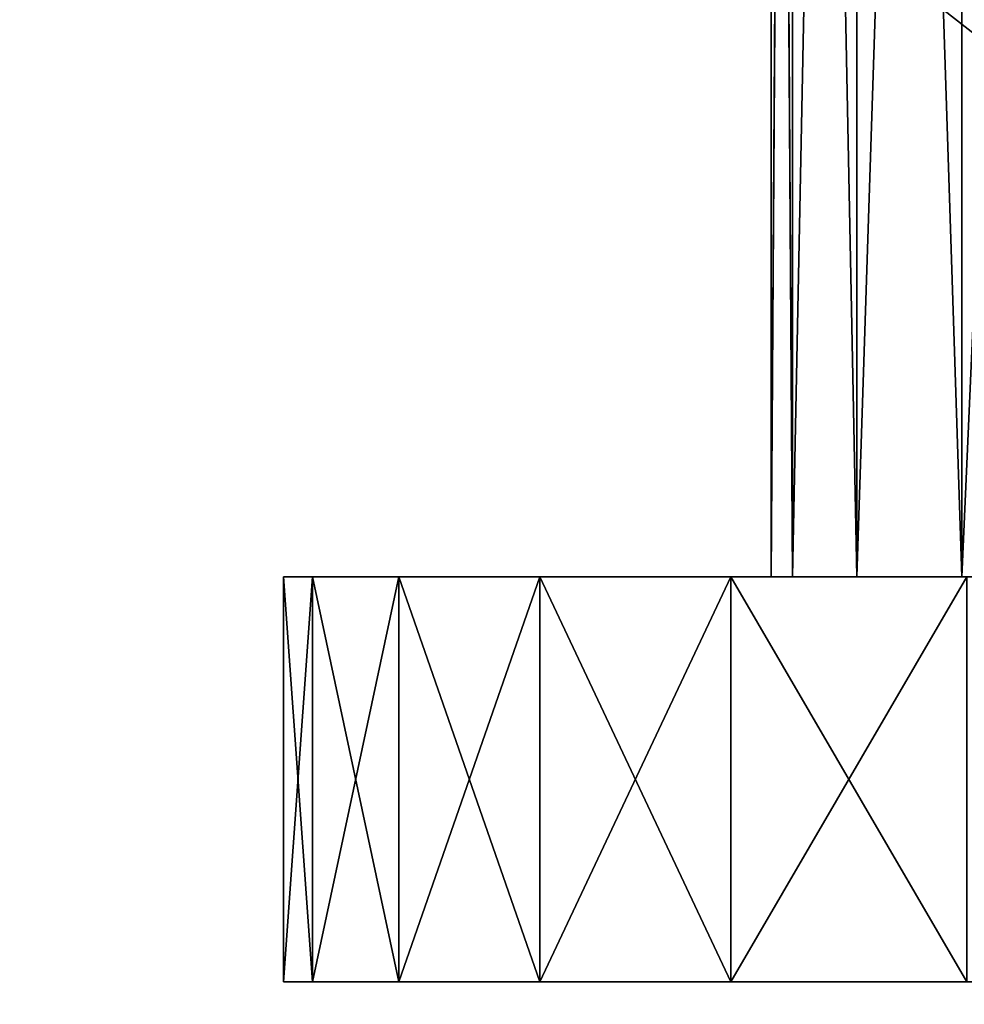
# Model space of a CAD drawing. Extents: x 344 to 442, y 0 to 284.
# Tile 69 of 256: x 378.89 to 385.19, y 40.41 to 46.98. Entities that reach past the tile are written whole.
import ezdxf

# ---------------------------------------------------------------- set-up
doc = ezdxf.new("R2010")
doc.units = 0
doc.header["$LTSCALE"] = 2.54
doc.layers.get('0').update_dxf_attribs({"color": 13, "linetype": 'CONTINUOUS'})

# ---------------------------------------------------------------- blocks, each defined once
blk = doc.blocks.new('DOZOWNIK_WISZ_CY_DO_MYD_A_')
at = {"color": 0}
for p, q in [((383.9017, 64.765, 48.5), (384.046, 43.265, 50.1497)), ((383.9017, 43.265, 48.5), (384.046, 64.765, 46.8503)), ((383.9017, 43.265, 48.5), (384.046, 64.765, 46.8503)), ((383.9017, 43.265, 48.5), (383.9017, 64.765, 48.5)), ((383.9017, 43.265, 48.5), (383.9017, 64.765, 48.5)), ((383.9017, 64.765, 48.5), (384.046, 43.265, 50.1497)), ((384.046, 43.265, 50.1497), (384.046, 64.765, 50.1497)), ((384.046, 43.265, 50.1497), (384.046, 64.765, 50.1497)), ((384.4746, 43.265, 51.7492), (384.046, 64.765, 50.1497)), ((384.4746, 43.265, 51.7492), (384.046, 64.765, 50.1497)), ((384.046, 43.265, 46.8503), (384.4746, 64.765, 45.2508)), ((384.046, 43.265, 46.8503), (384.4746, 64.765, 45.2508)), ((384.046, 43.265, 46.8503), (384.046, 64.765, 46.8503)), ((384.046, 43.265, 46.8503), (384.046, 64.765, 46.8503)), ((384.4746, 43.265, 51.7492), (384.4746, 64.765, 51.7492)), ((384.4746, 43.265, 51.7492), (384.4746, 64.765, 51.7492)), ((385.1744, 43.265, 53.25), (384.4746, 64.765, 51.7492)), ((385.1744, 43.265, 53.25), (384.4746, 64.765, 51.7492)), ((384.4746, 43.265, 45.2508), (385.1744, 64.765, 43.75)), ((384.4746, 43.265, 45.2508), (385.1744, 64.765, 43.75)), ((384.4746, 43.265, 45.2508), (384.4746, 64.765, 45.2508)), ((384.4746, 43.265, 45.2508), (384.4746, 64.765, 45.2508)), ((385.1744, 43.265, 53.25), (385.1744, 64.765, 53.25)), ((385.1744, 43.265, 53.25), (385.1744, 64.765, 53.25)), ((385.1744, 43.265, 43.75), (386.1243, 64.765, 42.3935)), ((385.1744, 43.265, 43.75), (386.1243, 64.765, 42.3935)), ((385.1744, 43.265, 43.75), (385.1744, 64.765, 43.75)), ((385.1744, 43.265, 43.75), (385.1744, 64.765, 43.75)), ((374.7767, 55.065, 1), (411.0267, 26.765, 1)), ((374.7767, 55.065, 1), (411.0267, 26.765, 1)), ((374.7767, 55.065), (411.0267, 26.765)), ((374.7767, 55.065), (411.0267, 26.765)), ((380.6517, 43.265, 48.5), (380.8454, 40.565, 50.714)), ((380.8454, 43.265, 50.714), (380.6517, 43.265, 48.5)), ((380.6517, 40.565, 48.5), (380.8454, 43.265, 46.286)), ((380.6517, 40.565, 48.5), (380.8454, 43.265, 46.286)), ((380.6517, 40.565, 48.5), (380.6517, 43.265, 48.5)), ((380.6517, 43.265, 48.5), (380.8454, 43.265, 46.286)), ((380.6517, 40.565, 48.5), (380.6517, 43.265, 48.5)), ((380.6517, 43.265, 48.5), (380.8454, 40.565, 50.714)), ((380.6517, 43.265, 48.5), (380.8454, 43.265, 46.286)), ((380.6517, 43.265, 48.5), (383.9017, 43.265, 48.5)), ((380.6517, 43.265, 48.5), (383.9017, 43.265, 48.5)), ((380.6517, 43.265, 48.5), (384.046, 43.265, 50.1497)), ((380.6517, 43.265, 48.5), (384.046, 43.265, 50.1497)), ((380.8454, 43.265, 50.714), (380.6517, 43.265, 48.5)), ((380.8454, 40.565, 50.714), (380.8454, 43.265, 50.714)), ((380.8454, 40.565, 50.714), (380.8454, 43.265, 50.714)), ((381.4206, 40.565, 52.8608), (380.8454, 43.265, 50.714)), ((381.4206, 40.565, 52.8608), (380.8454, 43.265, 50.714)), ((381.4206, 43.265, 52.8608), (380.8454, 43.265, 50.714)), ((380.8454, 40.565, 46.286), (381.4206, 43.265, 44.1392)), ((380.8454, 40.565, 46.286), (381.4206, 43.265, 44.1392)), ((380.8454, 40.565, 46.286), (380.8454, 43.265, 46.286)), ((380.8454, 43.265, 46.286), (381.4206, 43.265, 44.1392)), ((380.8454, 40.565, 46.286), (380.8454, 43.265, 46.286)), ((380.8454, 43.265, 46.286), (381.4206, 43.265, 44.1392)), ((380.8454, 43.265, 46.286), (384.046, 43.265, 46.8503)), ((380.8454, 43.265, 46.286), (384.046, 43.265, 46.8503)), ((380.8454, 43.265, 46.286), (383.9017, 43.265, 48.5)), ((380.8454, 43.265, 46.286), (383.9017, 43.265, 48.5)), ((380.8454, 43.265, 50.714), (384.046, 43.265, 50.1497)), ((380.8454, 43.265, 50.714), (384.046, 43.265, 50.1497)), ((380.8454, 43.265, 50.714), (384.4746, 43.265, 51.7492)), ((380.8454, 43.265, 50.714), (384.4746, 43.265, 51.7492)), ((381.4206, 43.265, 52.8608), (380.8454, 43.265, 50.714)), ((381.4206, 40.565, 52.8608), (381.4206, 43.265, 52.8608)), ((381.4206, 40.565, 52.8608), (381.4206, 43.265, 52.8608)), ((382.3599, 40.565, 54.875), (381.4206, 43.265, 52.8608)), ((382.3599, 40.565, 54.875), (381.4206, 43.265, 52.8608)), ((382.3599, 43.265, 54.875), (381.4206, 43.265, 52.8608)), ((381.4206, 40.565, 44.1392), (382.3599, 43.265, 42.125)), ((381.4206, 40.565, 44.1392), (382.3599, 43.265, 42.125)), ((381.4206, 40.565, 44.1392), (381.4206, 43.265, 44.1392)), ((381.4206, 43.265, 44.1392), (382.3599, 43.265, 42.125)), ((381.4206, 40.565, 44.1392), (381.4206, 43.265, 44.1392)), ((381.4206, 43.265, 44.1392), (382.3599, 43.265, 42.125)), ((381.4206, 43.265, 44.1392), (384.4746, 43.265, 45.2508)), ((381.4206, 43.265, 44.1392), (384.4746, 43.265, 45.2508)), ((381.4206, 43.265, 44.1392), (384.046, 43.265, 46.8503)), ((381.4206, 43.265, 44.1392), (384.046, 43.265, 46.8503)), ((381.4206, 43.265, 52.8608), (384.4746, 43.265, 51.7492)), ((381.4206, 43.265, 52.8608), (384.4746, 43.265, 51.7492)), ((381.4206, 43.265, 52.8608), (385.1744, 43.265, 53.25)), ((381.4206, 43.265, 52.8608), (385.1744, 43.265, 53.25)), ((382.3599, 43.265, 54.875), (381.4206, 43.265, 52.8608)), ((382.3599, 40.565, 54.875), (382.3599, 43.265, 54.875)), ((382.3599, 40.565, 54.875), (382.3599, 43.265, 54.875)), ((383.6346, 40.565, 56.6955), (382.3599, 43.265, 54.875)), ((383.6346, 40.565, 56.6955), (382.3599, 43.265, 54.875)), ((383.6346, 43.265, 56.6955), (382.3599, 43.265, 54.875)), ((382.3599, 40.565, 42.125), (383.6346, 43.265, 40.3045)), ((382.3599, 40.565, 42.125), (383.6346, 43.265, 40.3045)), ((382.3599, 40.565, 42.125), (382.3599, 43.265, 42.125)), ((382.3599, 43.265, 42.125), (383.6346, 43.265, 40.3045)), ((382.3599, 40.565, 42.125), (382.3599, 43.265, 42.125)), ((382.3599, 43.265, 42.125), (383.6346, 43.265, 40.3045)), ((382.3599, 43.265, 42.125), (385.1744, 43.265, 43.75)), ((382.3599, 43.265, 42.125), (385.1744, 43.265, 43.75)), ((382.3599, 43.265, 42.125), (384.4746, 43.265, 45.2508)), ((382.3599, 43.265, 42.125), (384.4746, 43.265, 45.2508)), ((382.3599, 43.265, 54.875), (385.1744, 43.265, 53.25)), ((382.3599, 43.265, 54.875), (385.1744, 43.265, 53.25)), ((382.3599, 43.265, 54.875), (386.1243, 43.265, 54.6065)), ((382.3599, 43.265, 54.875), (386.1243, 43.265, 54.6065)), ((383.6346, 43.265, 56.6955), (382.3599, 43.265, 54.875)), ((383.6346, 40.565, 56.6955), (383.6346, 43.265, 56.6955)), ((383.6346, 40.565, 56.6955), (383.6346, 43.265, 56.6955)), ((385.2061, 40.565, 58.2671), (383.6346, 43.265, 56.6955)), ((385.2061, 40.565, 58.2671), (383.6346, 43.265, 56.6955)), ((385.2061, 43.265, 58.2671), (383.6346, 43.265, 56.6955)), ((383.6346, 40.565, 40.3045), (385.2061, 43.265, 38.7329)), ((383.6346, 40.565, 40.3045), (385.2061, 43.265, 38.7329)), ((383.6346, 40.565, 40.3045), (383.6346, 43.265, 40.3045)), ((383.6346, 43.265, 40.3045), (385.2061, 43.265, 38.7329)), ((383.6346, 40.565, 40.3045), (383.6346, 43.265, 40.3045)), ((383.6346, 43.265, 40.3045), (385.2061, 43.265, 38.7329)), ((383.6346, 43.265, 40.3045), (386.1243, 43.265, 42.3935)), ((383.6346, 43.265, 40.3045), (386.1243, 43.265, 42.3935)), ((383.6346, 43.265, 40.3045), (385.1744, 43.265, 43.75)), ((383.6346, 43.265, 40.3045), (385.1744, 43.265, 43.75)), ((383.6346, 43.265, 56.6955), (386.1243, 43.265, 54.6065)), ((383.6346, 43.265, 56.6955), (386.1243, 43.265, 54.6065)), ((383.6346, 43.265, 56.6955), (387.2952, 43.265, 55.7774)), ((383.6346, 43.265, 56.6955), (387.2952, 43.265, 55.7774)), ((385.2061, 43.265, 58.2671), (383.6346, 43.265, 56.6955)), ((384.046, 43.265, 46.8503), (383.9017, 43.265, 48.5)), ((383.9017, 43.265, 48.5), (384.046, 43.265, 50.1497)), ((384.046, 43.265, 46.8503), (383.9017, 43.265, 48.5)), ((383.9017, 43.265, 48.5), (384.046, 43.265, 50.1497)), ((384.046, 43.265, 50.1497), (384.4746, 43.265, 51.7492)), ((384.4746, 43.265, 45.2508), (384.046, 43.265, 46.8503)), ((384.4746, 43.265, 45.2508), (384.046, 43.265, 46.8503)), ((384.046, 43.265, 50.1497), (384.4746, 43.265, 51.7492)), ((384.4746, 43.265, 51.7492), (385.1744, 43.265, 53.25)), ((385.1744, 43.265, 43.75), (384.4746, 43.265, 45.2508)), ((385.1744, 43.265, 43.75), (384.4746, 43.265, 45.2508)), ((384.4746, 43.265, 51.7492), (385.1744, 43.265, 53.25)), ((385.1744, 43.265, 53.25), (386.1243, 43.265, 54.6065)), ((386.1243, 43.265, 42.3935), (385.1744, 43.265, 43.75)), ((386.1243, 43.265, 42.3935), (385.1744, 43.265, 43.75)), ((385.1744, 43.265, 53.25), (386.1243, 43.265, 54.6065)), ((380.8454, 40.565, 46.286), (380.6517, 40.565, 48.5)), ((380.6517, 40.565, 48.5), (380.8454, 40.565, 50.714)), ((380.6517, 40.565, 48.5), (380.8454, 40.565, 50.714)), ((380.6517, 40.565, 48.5), (388.7517, 40.565, 48.5)), ((380.6517, 40.565, 48.5), (388.7517, 40.565, 48.5)), ((380.6517, 40.565, 48.5), (388.8223, 40.565, 47.6925)), ((380.6517, 40.565, 48.5), (388.8223, 40.565, 47.6925)), ((380.8454, 40.565, 46.286), (380.6517, 40.565, 48.5)), ((380.8454, 40.565, 50.714), (381.4206, 40.565, 52.8608)), ((381.4206, 40.565, 44.1392), (380.8454, 40.565, 46.286)), ((380.8454, 40.565, 50.714), (381.4206, 40.565, 52.8608)), ((380.8454, 40.565, 50.714), (388.8223, 40.565, 49.3075)), ((380.8454, 40.565, 50.714), (388.8223, 40.565, 49.3075)), ((380.8454, 40.565, 50.714), (388.7517, 40.565, 48.5)), ((380.8454, 40.565, 50.714), (388.7517, 40.565, 48.5)), ((380.8454, 40.565, 46.286), (388.8223, 40.565, 47.6925)), ((380.8454, 40.565, 46.286), (388.8223, 40.565, 47.6925)), ((380.8454, 40.565, 46.286), (389.0321, 40.565, 46.9096)), ((380.8454, 40.565, 46.286), (389.0321, 40.565, 46.9096)), ((381.4206, 40.565, 44.1392), (380.8454, 40.565, 46.286)), ((381.4206, 40.565, 52.8608), (382.3599, 40.565, 54.875)), ((382.3599, 40.565, 42.125), (381.4206, 40.565, 44.1392)), ((381.4206, 40.565, 52.8608), (382.3599, 40.565, 54.875)), ((381.4206, 40.565, 52.8608), (389.0321, 40.565, 50.0904)), ((381.4206, 40.565, 52.8608), (389.0321, 40.565, 50.0904)), ((381.4206, 40.565, 52.8608), (388.8223, 40.565, 49.3075)), ((381.4206, 40.565, 52.8608), (388.8223, 40.565, 49.3075)), ((381.4206, 40.565, 44.1392), (389.0321, 40.565, 46.9096)), ((381.4206, 40.565, 44.1392), (389.0321, 40.565, 46.9096)), ((381.4206, 40.565, 44.1392), (389.3747, 40.565, 46.175)), ((381.4206, 40.565, 44.1392), (389.3747, 40.565, 46.175)), ((382.3599, 40.565, 42.125), (381.4206, 40.565, 44.1392)), ((382.3599, 40.565, 54.875), (383.6346, 40.565, 56.6955)), ((383.6346, 40.565, 40.3045), (382.3599, 40.565, 42.125)), ((382.3599, 40.565, 54.875), (383.6346, 40.565, 56.6955)), ((382.3599, 40.565, 54.875), (389.3747, 40.565, 50.825)), ((382.3599, 40.565, 54.875), (389.3747, 40.565, 50.825)), ((382.3599, 40.565, 54.875), (389.0321, 40.565, 50.0904)), ((382.3599, 40.565, 54.875), (389.0321, 40.565, 50.0904)), ((382.3599, 40.565, 42.125), (389.3747, 40.565, 46.175)), ((382.3599, 40.565, 42.125), (389.3747, 40.565, 46.175)), ((382.3599, 40.565, 42.125), (389.8396, 40.565, 45.511)), ((382.3599, 40.565, 42.125), (389.8396, 40.565, 45.511)), ((383.6346, 40.565, 40.3045), (382.3599, 40.565, 42.125)), ((383.6346, 40.565, 56.6955), (385.2061, 40.565, 58.2671)), ((385.2061, 40.565, 38.7329), (383.6346, 40.565, 40.3045)), ((383.6346, 40.565, 56.6955), (385.2061, 40.565, 58.2671)), ((383.6346, 40.565, 56.6955), (389.8396, 40.565, 51.489)), ((383.6346, 40.565, 56.6955), (389.8396, 40.565, 51.489)), ((383.6346, 40.565, 56.6955), (389.3747, 40.565, 50.825)), ((383.6346, 40.565, 56.6955), (389.3747, 40.565, 50.825)), ((383.6346, 40.565, 40.3045), (389.8396, 40.565, 45.511)), ((383.6346, 40.565, 40.3045), (389.8396, 40.565, 45.511)), ((383.6346, 40.565, 40.3045), (390.4127, 40.565, 44.9379)), ((383.6346, 40.565, 40.3045), (390.4127, 40.565, 44.9379)), ((385.2061, 40.565, 38.7329), (383.6346, 40.565, 40.3045))]:
    blk.add_line(p, q, dxfattribs=at)
mesh = blk.add_polyface(dxfattribs=at)
corners = [(390.9017, 152.765, 94), (346.4017, 281.765, 94), (346.4017, 26.765, 94)]
mesh.append_faces([[corners[k] for k in face] for face in [(0, 1, 2)]], dxfattribs={"color": 0})
mesh = blk.add_polyface(dxfattribs=at)
corners = [(390.9017, 258.765, 93), (346.4017, 26.765, 93), (346.4017, 281.765, 93)]
mesh.append_faces([[corners[k] for k in face] for face in [(0, 1, 2)]], dxfattribs={"color": 0})
mesh = blk.add_polyface(dxfattribs=at)
corners = [(390.9017, 152.765, 93), (346.4017, 26.765, 93), (390.9017, 258.765, 93)]
mesh.append_faces([[corners[k] for k in face] for face in [(0, 1, 2)]], dxfattribs={"color": 0})
mesh = blk.add_polyface(dxfattribs=at)
corners = [(390.9321, 152.4177, 94), (390.9017, 152.765, 94), (346.4017, 26.765, 94)]
mesh.append_faces([[corners[k] for k in face] for face in [(0, 1, 2)]], dxfattribs={"color": 0})
mesh = blk.add_polyface(dxfattribs=at)
corners = [(390.9321, 152.4177, 93), (346.4017, 26.765, 93), (390.9017, 152.765, 93)]
mesh.append_faces([[corners[k] for k in face] for face in [(0, 1, 2)]], dxfattribs={"color": 0})
mesh = blk.add_polyface(dxfattribs=at)
corners = [(391.0223, 152.081, 94), (390.9321, 152.4177, 94), (346.4017, 26.765, 94)]
mesh.append_faces([[corners[k] for k in face] for face in [(0, 1, 2)]], dxfattribs={"color": 0})
mesh = blk.add_polyface(dxfattribs=at)
corners = [(391.0223, 152.081, 93), (346.4017, 26.765, 93), (390.9321, 152.4177, 93)]
mesh.append_faces([[corners[k] for k in face] for face in [(0, 1, 2)]], dxfattribs={"color": 0})
mesh = blk.add_polyface(dxfattribs=at)
corners = [(391.1696, 151.765, 94), (391.0223, 152.081, 94), (346.4017, 26.765, 94)]
mesh.append_faces([[corners[k] for k in face] for face in [(0, 1, 2)]], dxfattribs={"color": 0})
mesh = blk.add_polyface(dxfattribs=at)
corners = [(391.1696, 151.765, 93), (346.4017, 26.765, 93), (391.0223, 152.081, 93)]
mesh.append_faces([[corners[k] for k in face] for face in [(0, 1, 2)]], dxfattribs={"color": 0})
mesh = blk.add_polyface(dxfattribs=at)
corners = [(391.3696, 151.4794, 94), (391.1696, 151.765, 94), (346.4017, 26.765, 94)]
mesh.append_faces([[corners[k] for k in face] for face in [(0, 1, 2)]], dxfattribs={"color": 0})
mesh = blk.add_polyface(dxfattribs=at)
corners = [(391.3696, 151.4794, 93), (346.4017, 26.765, 93), (391.1696, 151.765, 93)]
mesh.append_faces([[corners[k] for k in face] for face in [(0, 1, 2)]], dxfattribs={"color": 0})
mesh = blk.add_polyface(dxfattribs=at)
corners = [(391.6161, 151.2329, 94), (391.3696, 151.4794, 94), (346.4017, 26.765, 94)]
mesh.append_faces([[corners[k] for k in face] for face in [(0, 1, 2)]], dxfattribs={"color": 0})
mesh = blk.add_polyface(dxfattribs=at)
corners = [(391.6161, 151.2329, 93), (346.4017, 26.765, 93), (391.3696, 151.4794, 93)]
mesh.append_faces([[corners[k] for k in face] for face in [(0, 1, 2)]], dxfattribs={"color": 0})
mesh = blk.add_polyface(dxfattribs=at)
corners = [(391.9017, 151.0329, 94), (391.6161, 151.2329, 94), (346.4017, 26.765, 94)]
mesh.append_faces([[corners[k] for k in face] for face in [(0, 1, 2)]], dxfattribs={"color": 0})
mesh = blk.add_polyface(dxfattribs=at)
corners = [(391.9017, 151.0329, 93), (346.4017, 26.765, 93), (391.6161, 151.2329, 93)]
mesh.append_faces([[corners[k] for k in face] for face in [(0, 1, 2)]], dxfattribs={"color": 0})
mesh = blk.add_polyface(dxfattribs=at)
corners = [(440.4017, 26.765, 94), (395.0773, 151.147, 94), (346.4017, 26.765, 94)]
mesh.append_faces([[corners[k] for k in face] for face in [(0, 1, 2)]], dxfattribs={"color": 0})
mesh = blk.add_polyface(dxfattribs=at)
corners = [(395.0773, 151.147, 94), (394.8097, 150.983, 94), (346.4017, 26.765, 94)]
mesh.append_faces([[corners[k] for k in face] for face in [(0, 1, 2)]], dxfattribs={"color": 0})
mesh = blk.add_polyface(dxfattribs=at)
corners = [(392.2177, 150.8856, 94), (391.9017, 151.0329, 94), (346.4017, 26.765, 94)]
mesh.append_faces([[corners[k] for k in face] for face in [(0, 1, 2)]], dxfattribs={"color": 0})
mesh = blk.add_polyface(dxfattribs=at)
corners = [(392.2177, 150.8856, 93), (346.4017, 26.765, 93), (391.9017, 151.0329, 93)]
mesh.append_faces([[corners[k] for k in face] for face in [(0, 1, 2)]], dxfattribs={"color": 0})
mesh = blk.add_polyface(dxfattribs=at)
corners = [(394.8097, 150.983, 94), (394.5197, 150.8629, 94), (346.4017, 26.765, 94)]
mesh.append_faces([[corners[k] for k in face] for face in [(0, 1, 2)]], dxfattribs={"color": 0})
mesh = blk.add_polyface(dxfattribs=at)
corners = [(392.5544, 150.7954, 94), (392.2177, 150.8856, 94), (346.4017, 26.765, 94)]
mesh.append_faces([[corners[k] for k in face] for face in [(0, 1, 2)]], dxfattribs={"color": 0})
mesh = blk.add_polyface(dxfattribs=at)
corners = [(392.5544, 150.7954, 93), (346.4017, 26.765, 93), (392.2177, 150.8856, 93)]
mesh.append_faces([[corners[k] for k in face] for face in [(0, 1, 2)]], dxfattribs={"color": 0})
mesh = blk.add_polyface(dxfattribs=at)
corners = [(394.5197, 150.8629, 94), (394.2145, 150.7896, 94), (346.4017, 26.765, 94)]
mesh.append_faces([[corners[k] for k in face] for face in [(0, 1, 2)]], dxfattribs={"color": 0})
mesh = blk.add_polyface(dxfattribs=at)
corners = [(392.9017, 150.765, 94), (392.5544, 150.7954, 94), (346.4017, 26.765, 94)]
mesh.append_faces([[corners[k] for k in face] for face in [(0, 1, 2)]], dxfattribs={"color": 0})
mesh = blk.add_polyface(dxfattribs=at)
corners = [(440.4017, 26.765, 93), (346.4017, 26.765, 93), (392.5544, 150.7954, 93)]
mesh.append_faces([[corners[k] for k in face] for face in [(0, 1, 2)]], dxfattribs={"color": 0})
mesh = blk.add_polyface(dxfattribs=at)
corners = [(394.2145, 150.7896, 94), (393.9017, 150.765, 94), (346.4017, 26.765, 94)]
mesh.append_faces([[corners[k] for k in face] for face in [(0, 1, 2)]], dxfattribs={"color": 0})
mesh = blk.add_polyface(dxfattribs=at)
corners = [(393.9017, 150.765, 94), (392.9017, 150.765, 94), (346.4017, 26.765, 94)]
mesh.append_faces([[corners[k] for k in face] for face in [(0, 1, 2)]], dxfattribs={"color": 0})
mesh = blk.add_polyface(dxfattribs=at)
corners = [(383.9017, 64.765, 48.5), (384.046, 43.265, 50.1497), (384.046, 64.765, 50.1497)]
mesh.append_faces([[corners[k] for k in face] for face in [(0, 1, 2)]], dxfattribs={"color": 0})
mesh = blk.add_polyface(dxfattribs=at)
corners = [(384.046, 64.765, 46.8503), (384.046, 43.265, 46.8503), (383.9017, 43.265, 48.5)]
mesh.append_faces([[corners[k] for k in face] for face in [(0, 1, 2)]], dxfattribs={"color": 0})
mesh = blk.add_polyface(dxfattribs=at)
corners = [(384.046, 64.765, 46.8503), (383.9017, 43.265, 48.5), (383.9017, 64.765, 48.5)]
mesh.append_faces([[corners[k] for k in face] for face in [(0, 1, 2)]], dxfattribs={"color": 0})
mesh = blk.add_polyface(dxfattribs=at)
corners = [(383.9017, 64.765, 48.5), (383.9017, 43.265, 48.5), (384.046, 43.265, 50.1497)]
mesh.append_faces([[corners[k] for k in face] for face in [(0, 1, 2)]], dxfattribs={"color": 0})
mesh = blk.add_polyface(dxfattribs=at)
corners = [(384.046, 64.765, 50.1497), (384.046, 43.265, 50.1497), (384.4746, 43.265, 51.7492)]
mesh.append_faces([[corners[k] for k in face] for face in [(0, 1, 2)]], dxfattribs={"color": 0})
mesh = blk.add_polyface(dxfattribs=at)
corners = [(384.046, 64.765, 50.1497), (384.4746, 43.265, 51.7492), (384.4746, 64.765, 51.7492)]
mesh.append_faces([[corners[k] for k in face] for face in [(0, 1, 2)]], dxfattribs={"color": 0})
mesh = blk.add_polyface(dxfattribs=at)
corners = [(384.4746, 64.765, 45.2508), (384.4746, 43.265, 45.2508), (384.046, 43.265, 46.8503)]
mesh.append_faces([[corners[k] for k in face] for face in [(0, 1, 2)]], dxfattribs={"color": 0})
mesh = blk.add_polyface(dxfattribs=at)
corners = [(384.4746, 64.765, 45.2508), (384.046, 43.265, 46.8503), (384.046, 64.765, 46.8503)]
mesh.append_faces([[corners[k] for k in face] for face in [(0, 1, 2)]], dxfattribs={"color": 0})
mesh = blk.add_polyface(dxfattribs=at)
corners = [(384.4746, 64.765, 51.7492), (384.4746, 43.265, 51.7492), (385.1744, 43.265, 53.25)]
mesh.append_faces([[corners[k] for k in face] for face in [(0, 1, 2)]], dxfattribs={"color": 0})
mesh = blk.add_polyface(dxfattribs=at)
corners = [(384.4746, 64.765, 51.7492), (385.1744, 43.265, 53.25), (385.1744, 64.765, 53.25)]
mesh.append_faces([[corners[k] for k in face] for face in [(0, 1, 2)]], dxfattribs={"color": 0})
mesh = blk.add_polyface(dxfattribs=at)
corners = [(385.1744, 64.765, 43.75), (385.1744, 43.265, 43.75), (384.4746, 43.265, 45.2508)]
mesh.append_faces([[corners[k] for k in face] for face in [(0, 1, 2)]], dxfattribs={"color": 0})
mesh = blk.add_polyface(dxfattribs=at)
corners = [(385.1744, 64.765, 43.75), (384.4746, 43.265, 45.2508), (384.4746, 64.765, 45.2508)]
mesh.append_faces([[corners[k] for k in face] for face in [(0, 1, 2)]], dxfattribs={"color": 0})
mesh = blk.add_polyface(dxfattribs=at)
corners = [(385.1744, 64.765, 53.25), (385.1744, 43.265, 53.25), (386.1243, 43.265, 54.6065)]
mesh.append_faces([[corners[k] for k in face] for face in [(0, 1, 2)]], dxfattribs={"color": 0})
mesh = blk.add_polyface(dxfattribs=at)
corners = [(385.1744, 64.765, 53.25), (386.1243, 43.265, 54.6065), (386.1243, 64.765, 54.6065)]
mesh.append_faces([[corners[k] for k in face] for face in [(0, 1, 2)]], dxfattribs={"color": 0})
mesh = blk.add_polyface(dxfattribs=at)
corners = [(386.1243, 64.765, 42.3935), (386.1243, 43.265, 42.3935), (385.1744, 43.265, 43.75)]
mesh.append_faces([[corners[k] for k in face] for face in [(0, 1, 2)]], dxfattribs={"color": 0})
mesh = blk.add_polyface(dxfattribs=at)
corners = [(386.1243, 64.765, 42.3935), (385.1744, 43.265, 43.75), (385.1744, 64.765, 43.75)]
mesh.append_faces([[corners[k] for k in face] for face in [(0, 1, 2)]], dxfattribs={"color": 0})
mesh = blk.add_polyface(dxfattribs=at)
corners = [(411.0267, 55.065, 1), (374.7767, 55.065, 1), (411.0267, 26.765, 1)]
mesh.append_faces([[corners[k] for k in face] for face in [(0, 1, 2)]], dxfattribs={"color": 0})
mesh = blk.add_polyface(dxfattribs=at)
corners = [(411.0267, 26.765, 1), (374.7767, 55.065, 1), (374.7767, 26.765, 1)]
mesh.append_faces([[corners[k] for k in face] for face in [(0, 1, 2)]], dxfattribs={"color": 0})
mesh = blk.add_polyface(dxfattribs=at)
corners = [(411.0267, 26.765), (374.7767, 26.765), (374.7767, 55.065)]
mesh.append_faces([[corners[k] for k in face] for face in [(0, 1, 2)]], dxfattribs={"color": 0})
mesh = blk.add_polyface(dxfattribs=at)
corners = [(411.0267, 26.765), (374.7767, 55.065), (411.0267, 55.065)]
mesh.append_faces([[corners[k] for k in face] for face in [(0, 1, 2)]], dxfattribs={"color": 0})
mesh = blk.add_polyface(dxfattribs=at)
corners = [(380.6517, 43.265, 48.5), (380.8454, 40.565, 50.714), (380.8454, 43.265, 50.714)]
mesh.append_faces([[corners[k] for k in face] for face in [(0, 1, 2)]], dxfattribs={"color": 0})
mesh = blk.add_polyface(dxfattribs=at)
corners = [(380.8454, 43.265, 46.286), (380.8454, 40.565, 46.286), (380.6517, 40.565, 48.5)]
mesh.append_faces([[corners[k] for k in face] for face in [(0, 1, 2)]], dxfattribs={"color": 0})
mesh = blk.add_polyface(dxfattribs=at)
corners = [(380.8454, 43.265, 46.286), (380.6517, 40.565, 48.5), (380.6517, 43.265, 48.5)]
mesh.append_faces([[corners[k] for k in face] for face in [(0, 1, 2)]], dxfattribs={"color": 0})
mesh = blk.add_polyface(dxfattribs=at)
corners = [(380.6517, 43.265, 48.5), (380.6517, 40.565, 48.5), (380.8454, 40.565, 50.714)]
mesh.append_faces([[corners[k] for k in face] for face in [(0, 1, 2)]], dxfattribs={"color": 0})
mesh = blk.add_polyface(dxfattribs=at)
corners = [(383.9017, 43.265, 48.5), (380.8454, 43.265, 46.286), (380.6517, 43.265, 48.5)]
mesh.append_faces([[corners[k] for k in face] for face in [(0, 1, 2)]], dxfattribs={"color": 0})
mesh = blk.add_polyface(dxfattribs=at)
corners = [(384.046, 43.265, 50.1497), (383.9017, 43.265, 48.5), (380.6517, 43.265, 48.5)]
mesh.append_faces([[corners[k] for k in face] for face in [(0, 1, 2)]], dxfattribs={"color": 0})
mesh = blk.add_polyface(dxfattribs=at)
corners = [(380.8454, 43.265, 50.714), (384.046, 43.265, 50.1497), (380.6517, 43.265, 48.5)]
mesh.append_faces([[corners[k] for k in face] for face in [(0, 1, 2)]], dxfattribs={"color": 0})
mesh = blk.add_polyface(dxfattribs=at)
corners = [(380.8454, 43.265, 50.714), (380.8454, 40.565, 50.714), (381.4206, 40.565, 52.8608)]
mesh.append_faces([[corners[k] for k in face] for face in [(0, 1, 2)]], dxfattribs={"color": 0})
mesh = blk.add_polyface(dxfattribs=at)
corners = [(380.8454, 43.265, 50.714), (381.4206, 40.565, 52.8608), (381.4206, 43.265, 52.8608)]
mesh.append_faces([[corners[k] for k in face] for face in [(0, 1, 2)]], dxfattribs={"color": 0})
mesh = blk.add_polyface(dxfattribs=at)
corners = [(381.4206, 43.265, 44.1392), (381.4206, 40.565, 44.1392), (380.8454, 40.565, 46.286)]
mesh.append_faces([[corners[k] for k in face] for face in [(0, 1, 2)]], dxfattribs={"color": 0})
mesh = blk.add_polyface(dxfattribs=at)
corners = [(381.4206, 43.265, 44.1392), (380.8454, 40.565, 46.286), (380.8454, 43.265, 46.286)]
mesh.append_faces([[corners[k] for k in face] for face in [(0, 1, 2)]], dxfattribs={"color": 0})
mesh = blk.add_polyface(dxfattribs=at)
corners = [(384.046, 43.265, 46.8503), (381.4206, 43.265, 44.1392), (380.8454, 43.265, 46.286)]
mesh.append_faces([[corners[k] for k in face] for face in [(0, 1, 2)]], dxfattribs={"color": 0})
mesh = blk.add_polyface(dxfattribs=at)
corners = [(383.9017, 43.265, 48.5), (384.046, 43.265, 46.8503), (380.8454, 43.265, 46.286)]
mesh.append_faces([[corners[k] for k in face] for face in [(0, 1, 2)]], dxfattribs={"color": 0})
mesh = blk.add_polyface(dxfattribs=at)
corners = [(384.4746, 43.265, 51.7492), (384.046, 43.265, 50.1497), (380.8454, 43.265, 50.714)]
mesh.append_faces([[corners[k] for k in face] for face in [(0, 1, 2)]], dxfattribs={"color": 0})
mesh = blk.add_polyface(dxfattribs=at)
corners = [(381.4206, 43.265, 52.8608), (384.4746, 43.265, 51.7492), (380.8454, 43.265, 50.714)]
mesh.append_faces([[corners[k] for k in face] for face in [(0, 1, 2)]], dxfattribs={"color": 0})
mesh = blk.add_polyface(dxfattribs=at)
corners = [(381.4206, 43.265, 52.8608), (381.4206, 40.565, 52.8608), (382.3599, 40.565, 54.875)]
mesh.append_faces([[corners[k] for k in face] for face in [(0, 1, 2)]], dxfattribs={"color": 0})
mesh = blk.add_polyface(dxfattribs=at)
corners = [(381.4206, 43.265, 52.8608), (382.3599, 40.565, 54.875), (382.3599, 43.265, 54.875)]
mesh.append_faces([[corners[k] for k in face] for face in [(0, 1, 2)]], dxfattribs={"color": 0})
mesh = blk.add_polyface(dxfattribs=at)
corners = [(382.3599, 43.265, 42.125), (382.3599, 40.565, 42.125), (381.4206, 40.565, 44.1392)]
mesh.append_faces([[corners[k] for k in face] for face in [(0, 1, 2)]], dxfattribs={"color": 0})
mesh = blk.add_polyface(dxfattribs=at)
corners = [(382.3599, 43.265, 42.125), (381.4206, 40.565, 44.1392), (381.4206, 43.265, 44.1392)]
mesh.append_faces([[corners[k] for k in face] for face in [(0, 1, 2)]], dxfattribs={"color": 0})
mesh = blk.add_polyface(dxfattribs=at)
corners = [(384.4746, 43.265, 45.2508), (382.3599, 43.265, 42.125), (381.4206, 43.265, 44.1392)]
mesh.append_faces([[corners[k] for k in face] for face in [(0, 1, 2)]], dxfattribs={"color": 0})
mesh = blk.add_polyface(dxfattribs=at)
corners = [(384.046, 43.265, 46.8503), (384.4746, 43.265, 45.2508), (381.4206, 43.265, 44.1392)]
mesh.append_faces([[corners[k] for k in face] for face in [(0, 1, 2)]], dxfattribs={"color": 0})
mesh = blk.add_polyface(dxfattribs=at)
corners = [(385.1744, 43.265, 53.25), (384.4746, 43.265, 51.7492), (381.4206, 43.265, 52.8608)]
mesh.append_faces([[corners[k] for k in face] for face in [(0, 1, 2)]], dxfattribs={"color": 0})
mesh = blk.add_polyface(dxfattribs=at)
corners = [(382.3599, 43.265, 54.875), (385.1744, 43.265, 53.25), (381.4206, 43.265, 52.8608)]
mesh.append_faces([[corners[k] for k in face] for face in [(0, 1, 2)]], dxfattribs={"color": 0})
mesh = blk.add_polyface(dxfattribs=at)
corners = [(382.3599, 43.265, 54.875), (382.3599, 40.565, 54.875), (383.6346, 40.565, 56.6955)]
mesh.append_faces([[corners[k] for k in face] for face in [(0, 1, 2)]], dxfattribs={"color": 0})
mesh = blk.add_polyface(dxfattribs=at)
corners = [(382.3599, 43.265, 54.875), (383.6346, 40.565, 56.6955), (383.6346, 43.265, 56.6955)]
mesh.append_faces([[corners[k] for k in face] for face in [(0, 1, 2)]], dxfattribs={"color": 0})
mesh = blk.add_polyface(dxfattribs=at)
corners = [(383.6346, 43.265, 40.3045), (383.6346, 40.565, 40.3045), (382.3599, 40.565, 42.125)]
mesh.append_faces([[corners[k] for k in face] for face in [(0, 1, 2)]], dxfattribs={"color": 0})
mesh = blk.add_polyface(dxfattribs=at)
corners = [(383.6346, 43.265, 40.3045), (382.3599, 40.565, 42.125), (382.3599, 43.265, 42.125)]
mesh.append_faces([[corners[k] for k in face] for face in [(0, 1, 2)]], dxfattribs={"color": 0})
mesh = blk.add_polyface(dxfattribs=at)
corners = [(385.1744, 43.265, 43.75), (383.6346, 43.265, 40.3045), (382.3599, 43.265, 42.125)]
mesh.append_faces([[corners[k] for k in face] for face in [(0, 1, 2)]], dxfattribs={"color": 0})
mesh = blk.add_polyface(dxfattribs=at)
corners = [(384.4746, 43.265, 45.2508), (385.1744, 43.265, 43.75), (382.3599, 43.265, 42.125)]
mesh.append_faces([[corners[k] for k in face] for face in [(0, 1, 2)]], dxfattribs={"color": 0})
mesh = blk.add_polyface(dxfattribs=at)
corners = [(382.3599, 43.265, 54.875), (386.1243, 43.265, 54.6065), (385.1744, 43.265, 53.25)]
mesh.append_faces([[corners[k] for k in face] for face in [(0, 1, 2)]], dxfattribs={"color": 0})
mesh = blk.add_polyface(dxfattribs=at)
corners = [(383.6346, 43.265, 56.6955), (386.1243, 43.265, 54.6065), (382.3599, 43.265, 54.875)]
mesh.append_faces([[corners[k] for k in face] for face in [(0, 1, 2)]], dxfattribs={"color": 0})
mesh = blk.add_polyface(dxfattribs=at)
corners = [(385.2061, 40.565, 58.2671), (383.6346, 43.265, 56.6955), (383.6346, 40.565, 56.6955)]
mesh.append_faces([[corners[k] for k in face] for face in [(0, 1, 2)]], dxfattribs={"color": 0})
mesh = blk.add_polyface(dxfattribs=at)
corners = [(385.2061, 43.265, 58.2671), (383.6346, 43.265, 56.6955), (385.2061, 40.565, 58.2671)]
mesh.append_faces([[corners[k] for k in face] for face in [(0, 1, 2)]], dxfattribs={"color": 0})
mesh = blk.add_polyface(dxfattribs=at)
corners = [(385.2061, 40.565, 38.7329), (383.6346, 40.565, 40.3045), (385.2061, 43.265, 38.7329)]
mesh.append_faces([[corners[k] for k in face] for face in [(0, 1, 2)]], dxfattribs={"color": 0})
mesh = blk.add_polyface(dxfattribs=at)
corners = [(385.2061, 43.265, 38.7329), (383.6346, 40.565, 40.3045), (383.6346, 43.265, 40.3045)]
mesh.append_faces([[corners[k] for k in face] for face in [(0, 1, 2)]], dxfattribs={"color": 0})
mesh = blk.add_polyface(dxfattribs=at)
corners = [(386.1243, 43.265, 42.3935), (385.2061, 43.265, 38.7329), (383.6346, 43.265, 40.3045)]
mesh.append_faces([[corners[k] for k in face] for face in [(0, 1, 2)]], dxfattribs={"color": 0})
mesh = blk.add_polyface(dxfattribs=at)
corners = [(385.1744, 43.265, 43.75), (386.1243, 43.265, 42.3935), (383.6346, 43.265, 40.3045)]
mesh.append_faces([[corners[k] for k in face] for face in [(0, 1, 2)]], dxfattribs={"color": 0})
mesh = blk.add_polyface(dxfattribs=at)
corners = [(383.6346, 43.265, 56.6955), (387.2952, 43.265, 55.7774), (386.1243, 43.265, 54.6065)]
mesh.append_faces([[corners[k] for k in face] for face in [(0, 1, 2)]], dxfattribs={"color": 0})
mesh = blk.add_polyface(dxfattribs=at)
corners = [(385.2061, 43.265, 58.2671), (387.2952, 43.265, 55.7774), (383.6346, 43.265, 56.6955)]
mesh.append_faces([[corners[k] for k in face] for face in [(0, 1, 2)]], dxfattribs={"color": 0})
mesh = blk.add_polyface(dxfattribs=at)
corners = [(380.8454, 40.565, 50.714), (380.6517, 40.565, 48.5), (388.7517, 40.565, 48.5)]
mesh.append_faces([[corners[k] for k in face] for face in [(0, 1, 2)]], dxfattribs={"color": 0})
mesh = blk.add_polyface(dxfattribs=at)
corners = [(380.6517, 40.565, 48.5), (388.8223, 40.565, 47.6925), (388.7517, 40.565, 48.5)]
mesh.append_faces([[corners[k] for k in face] for face in [(0, 1, 2)]], dxfattribs={"color": 0})
mesh = blk.add_polyface(dxfattribs=at)
corners = [(380.6517, 40.565, 48.5), (380.8454, 40.565, 46.286), (388.8223, 40.565, 47.6925)]
mesh.append_faces([[corners[k] for k in face] for face in [(0, 1, 2)]], dxfattribs={"color": 0})
mesh = blk.add_polyface(dxfattribs=at)
corners = [(381.4206, 40.565, 52.8608), (380.8454, 40.565, 50.714), (388.8223, 40.565, 49.3075)]
mesh.append_faces([[corners[k] for k in face] for face in [(0, 1, 2)]], dxfattribs={"color": 0})
mesh = blk.add_polyface(dxfattribs=at)
corners = [(380.8454, 40.565, 50.714), (388.7517, 40.565, 48.5), (388.8223, 40.565, 49.3075)]
mesh.append_faces([[corners[k] for k in face] for face in [(0, 1, 2)]], dxfattribs={"color": 0})
mesh = blk.add_polyface(dxfattribs=at)
corners = [(388.8223, 40.565, 47.6925), (380.8454, 40.565, 46.286), (389.0321, 40.565, 46.9096)]
mesh.append_faces([[corners[k] for k in face] for face in [(0, 1, 2)]], dxfattribs={"color": 0})
mesh = blk.add_polyface(dxfattribs=at)
corners = [(389.0321, 40.565, 46.9096), (380.8454, 40.565, 46.286), (381.4206, 40.565, 44.1392)]
mesh.append_faces([[corners[k] for k in face] for face in [(0, 1, 2)]], dxfattribs={"color": 0})
mesh = blk.add_polyface(dxfattribs=at)
corners = [(382.3599, 40.565, 54.875), (381.4206, 40.565, 52.8608), (389.0321, 40.565, 50.0904)]
mesh.append_faces([[corners[k] for k in face] for face in [(0, 1, 2)]], dxfattribs={"color": 0})
mesh = blk.add_polyface(dxfattribs=at)
corners = [(381.4206, 40.565, 52.8608), (388.8223, 40.565, 49.3075), (389.0321, 40.565, 50.0904)]
mesh.append_faces([[corners[k] for k in face] for face in [(0, 1, 2)]], dxfattribs={"color": 0})
mesh = blk.add_polyface(dxfattribs=at)
corners = [(389.0321, 40.565, 46.9096), (381.4206, 40.565, 44.1392), (389.3747, 40.565, 46.175)]
mesh.append_faces([[corners[k] for k in face] for face in [(0, 1, 2)]], dxfattribs={"color": 0})
mesh = blk.add_polyface(dxfattribs=at)
corners = [(389.3747, 40.565, 46.175), (381.4206, 40.565, 44.1392), (382.3599, 40.565, 42.125)]
mesh.append_faces([[corners[k] for k in face] for face in [(0, 1, 2)]], dxfattribs={"color": 0})
mesh = blk.add_polyface(dxfattribs=at)
corners = [(383.6346, 40.565, 56.6955), (382.3599, 40.565, 54.875), (389.3747, 40.565, 50.825)]
mesh.append_faces([[corners[k] for k in face] for face in [(0, 1, 2)]], dxfattribs={"color": 0})
mesh = blk.add_polyface(dxfattribs=at)
corners = [(382.3599, 40.565, 54.875), (389.0321, 40.565, 50.0904), (389.3747, 40.565, 50.825)]
mesh.append_faces([[corners[k] for k in face] for face in [(0, 1, 2)]], dxfattribs={"color": 0})
mesh = blk.add_polyface(dxfattribs=at)
corners = [(389.3747, 40.565, 46.175), (382.3599, 40.565, 42.125), (389.8396, 40.565, 45.511)]
mesh.append_faces([[corners[k] for k in face] for face in [(0, 1, 2)]], dxfattribs={"color": 0})
mesh = blk.add_polyface(dxfattribs=at)
corners = [(389.8396, 40.565, 45.511), (382.3599, 40.565, 42.125), (383.6346, 40.565, 40.3045)]
mesh.append_faces([[corners[k] for k in face] for face in [(0, 1, 2)]], dxfattribs={"color": 0})
mesh = blk.add_polyface(dxfattribs=at)
corners = [(385.2061, 40.565, 58.2671), (383.6346, 40.565, 56.6955), (389.8396, 40.565, 51.489)]
mesh.append_faces([[corners[k] for k in face] for face in [(0, 1, 2)]], dxfattribs={"color": 0})
mesh = blk.add_polyface(dxfattribs=at)
corners = [(383.6346, 40.565, 56.6955), (389.3747, 40.565, 50.825), (389.8396, 40.565, 51.489)]
mesh.append_faces([[corners[k] for k in face] for face in [(0, 1, 2)]], dxfattribs={"color": 0})
mesh = blk.add_polyface(dxfattribs=at)
corners = [(389.8396, 40.565, 45.511), (383.6346, 40.565, 40.3045), (390.4127, 40.565, 44.9379)]
mesh.append_faces([[corners[k] for k in face] for face in [(0, 1, 2)]], dxfattribs={"color": 0})
mesh = blk.add_polyface(dxfattribs=at)
corners = [(390.4127, 40.565, 44.9379), (383.6346, 40.565, 40.3045), (385.2061, 40.565, 38.7329)]
mesh.append_faces([[corners[k] for k in face] for face in [(0, 1, 2)]], dxfattribs={"color": 0})

msp = doc.modelspace()

# ---------------------------------------------------------------- block references
at = {"color": 0}
msp.add_blockref('DOZOWNIK_WISZ_CY_DO_MYD_A_', (0, 0), dxfattribs=at)

doc.saveas('drawing.dxf')
